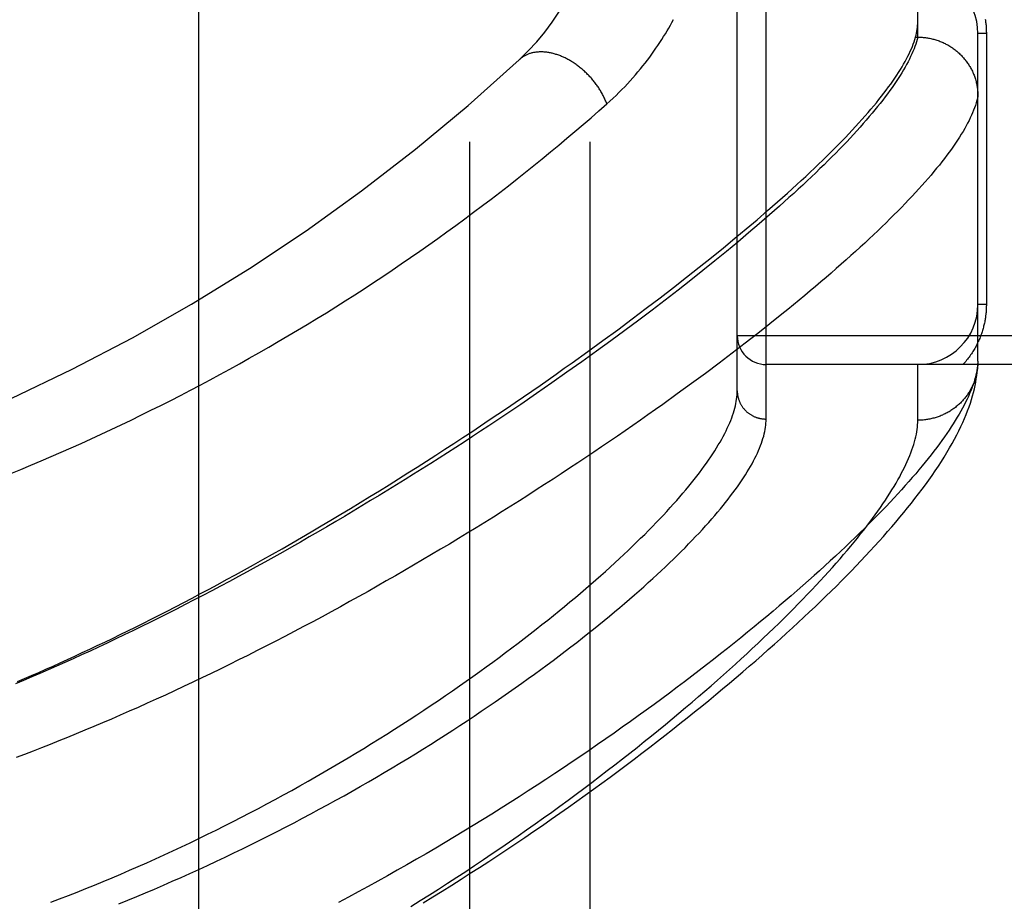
# Model space of a CAD drawing. Header units: inches. Extents: x 0 to 283, y 0 to 183.
# Tile 132 of 256: x 54.843 to 55.866, y 98.39 to 99.305. Entities that reach past the tile are written whole.
import ezdxf

# ---------------------------------------------------------------- set-up
doc = ezdxf.new("R2010")
doc.units = ezdxf.units.IN
doc.header["$LTSCALE"] = 15.583333
doc.header["$MEASUREMENT"] = 0
doc.linetypes.add('HIDDEN', pattern=[0.2, 0.1, -0.1])
for name, color, linetype in [('DEFAULT_2', 8, 'HIDDEN'), ('LEFTHAND_DOOR_ASSEMBLY', 7, 'CONTINUOUS'), ('SUBPANEL', 7, 'CONTINUOUS')]:
    doc.layers.add(name, color=color, linetype=linetype)

msp = doc.modelspace()

# ---------------------------------------------------------------- linework, layer by layer
at = {"layer": 'DEFAULT_2', "color": 8, "linetype": 'HIDDEN'}
msp.add_line((55.0293, 54.52), (55.0293, 123.624), dxfattribs=at)
at = {"layer": 'LEFTHAND_DOOR_ASSEMBLY', "color": 8, "linetype": 'HIDDEN'}
for p, q in [((55.6186, 98.8904), (55.6186, 100.0036)), ((55.5886, 98.9198), (55.5886, 99.9742)), ((55.7761, 99.287), (55.7761, 99.607)), ((55.7737, 99.287), (55.7761, 99.287)), ((55.7761, 99.287), (55.7772, 99.2869)), ((55.8386, 98.9504), (55.8386, 99.2907)), ((55.8474, 99.2907), (55.8386, 99.2907)), ((55.8474, 99.2907), (55.8474, 99.0095)), ((55.6199, 99.1068), (55.6304, 99.116)), ((55.6091, 99.0974), (55.6199, 99.1068)), ((55.6221, 99.1023), (55.6114, 99.0931)), ((55.5978, 99.0879), (55.6091, 99.0974)), ((55.6114, 99.0931), (55.6004, 99.0837)), ((55.5862, 99.0782), (55.5978, 99.0879)), ((55.6004, 99.0837), (55.589, 99.0741)), ((55.5742, 99.0683), (55.5862, 99.0782)), ((55.589, 99.0741), (55.5773, 99.0644)), ((55.5618, 99.0582), (55.5742, 99.0683)), ((55.5773, 99.0644), (55.5653, 99.0546)), ((55.549, 99.048), (55.5618, 99.0582)), ((55.5653, 99.0546), (55.5529, 99.0447)), ((55.5359, 99.0376), (55.549, 99.048)), ((55.5529, 99.0447), (55.5402, 99.0346)), ((55.5223, 99.027), (55.5359, 99.0376)), ((55.5402, 99.0346), (55.5272, 99.0244)), ((55.5084, 99.0163), (55.5223, 99.027)), ((55.5272, 99.0244), (55.5138, 99.014)), ((55.4941, 99.0054), (55.5084, 99.0163)), ((55.5138, 99.014), (55.5002, 99.0036)), ((55.8474, 99.0095), (55.8386, 99.0095)), ((55.4795, 98.9944), (55.4941, 99.0054)), ((55.5002, 99.0036), (55.4862, 98.9931)), ((55.6349, 98.9993), (55.6225, 98.9894)), ((55.4644, 98.9832), (55.4795, 98.9944)), ((55.4862, 98.9931), (55.4719, 98.9824)), ((55.6225, 98.9894), (55.6098, 98.9793)), ((55.449, 98.9719), (55.4644, 98.9832)), ((55.4719, 98.9824), (55.4572, 98.9717)), ((55.6098, 98.9793), (55.5967, 98.9692)), ((55.4332, 98.9605), (55.449, 98.9719)), ((55.4572, 98.9717), (55.4423, 98.9608)), ((55.5967, 98.9692), (55.5833, 98.9589)), ((56.6806, 98.977), (55.5886, 98.977)), ((55.4423, 98.9608), (55.4271, 98.9499)), ((55.5833, 98.9589), (55.5696, 98.9485)), ((55.4271, 98.9499), (55.4117, 98.939)), ((55.5696, 98.9485), (55.5555, 98.9379)), ((55.8386, 98.9504), (55.8385, 98.948)), ((55.4117, 98.939), (55.3959, 98.9279)), ((55.5555, 98.9379), (55.541, 98.9273)), ((56.6806, 98.947), (55.6186, 98.947)), ((55.7761, 98.8892), (55.7761, 98.947)), ((55.3959, 98.9279), (55.3799, 98.9169)), ((55.541, 98.9273), (55.5263, 98.9166)), ((55.3799, 98.9169), (55.3636, 98.9057))]:
    msp.add_line(p, q, dxfattribs=at)
for points in [[(55.8461, 99.3057), (55.8463, 99.3047), (55.8465, 99.3036), (55.8466, 99.3025), (55.8467, 99.3014), (55.8469, 99.3004), (55.847, 99.2993), (55.8471, 99.2982), (55.8471, 99.2972), (55.8472, 99.2961), (55.8473, 99.2951), (55.8473, 99.294), (55.8473, 99.2929), (55.8474, 99.2918), (55.8474, 99.2907)], [(55.4531, 99.2177), (55.4563, 99.2206), (55.4595, 99.2236), (55.4627, 99.2265), (55.4657, 99.2295), (55.4687, 99.2325), (55.4717, 99.2355), (55.4746, 99.2386), (55.4774, 99.2416), (55.4801, 99.2447), (55.4828, 99.2477), (55.4854, 99.2508), (55.488, 99.2539), (55.4905, 99.257), (55.4929, 99.26), (55.4953, 99.2631), (55.4976, 99.2662), (55.4998, 99.2693), (55.502, 99.2723), (55.5041, 99.2754), (55.5062, 99.2784), (55.5082, 99.2814), (55.5102, 99.2845), (55.512, 99.2875), (55.5139, 99.2905), (55.5157, 99.2935), (55.5174, 99.2964), (55.5191, 99.2994), (55.5207, 99.3023), (55.5223, 99.3053)], [(55.7737, 99.287), (55.7743, 99.2891), (55.7748, 99.2912), (55.7752, 99.2932), (55.7755, 99.2952), (55.7758, 99.2972), (55.7759, 99.2992), (55.776, 99.3011), (55.7761, 99.3029)], [(55.7761, 99.287), (55.7755, 99.2846), (55.7748, 99.2822), (55.774, 99.2797), (55.7731, 99.2772), (55.7722, 99.2747), (55.7711, 99.2721), (55.77, 99.2695), (55.7687, 99.2668), (55.7674, 99.2641), (55.766, 99.2614), (55.7645, 99.2586), (55.763, 99.2557), (55.7613, 99.2529), (55.7596, 99.2499), (55.7577, 99.247), (55.7558, 99.2439), (55.7538, 99.2409), (55.7517, 99.2378), (55.7495, 99.2346), (55.7472, 99.2314), (55.7448, 99.2282), (55.7423, 99.2249), (55.7398, 99.2216), (55.7371, 99.2182), (55.7344, 99.2148), (55.7316, 99.2114), (55.7287, 99.2079), (55.7257, 99.2044), (55.7226, 99.2008), (55.7194, 99.1972), (55.7162, 99.1935), (55.7128, 99.1898), (55.7094, 99.186), (55.7059, 99.1822), (55.7023, 99.1784), (55.6985, 99.1745), (55.6948, 99.1706), (55.6909, 99.1666), (55.6869, 99.1626), (55.6828, 99.1586), (55.6787, 99.1545), (55.6745, 99.1504), (55.6701, 99.1462), (55.6657, 99.142), (55.6612, 99.1377), (55.6566, 99.1334), (55.652, 99.1291), (55.6472, 99.1247), (55.6423, 99.1203), (55.6374, 99.1159), (55.6324, 99.1114), (55.6273, 99.1069), (55.6221, 99.1023)], [(55.6304, 99.116), (55.6355, 99.1205), (55.6406, 99.125), (55.6455, 99.1294), (55.6503, 99.1338), (55.655, 99.1381), (55.6597, 99.1424), (55.6642, 99.1467), (55.6687, 99.1509), (55.673, 99.1551), (55.6773, 99.1592), (55.6815, 99.1633), (55.6855, 99.1673), (55.6895, 99.1713), (55.6934, 99.1752), (55.6972, 99.1791), (55.701, 99.1829), (55.7046, 99.1867), (55.7081, 99.1905), (55.7115, 99.1942), (55.7149, 99.1979), (55.7181, 99.2015), (55.7213, 99.2051), (55.7244, 99.2086), (55.7274, 99.2121), (55.7303, 99.2155), (55.7331, 99.2189), (55.7358, 99.2222), (55.7384, 99.2255), (55.7409, 99.2288), (55.7434, 99.232), (55.7457, 99.2352), (55.748, 99.2383), (55.7502, 99.2414), (55.7523, 99.2444), (55.7543, 99.2474), (55.7562, 99.2503), (55.758, 99.2532), (55.7597, 99.2561), (55.7614, 99.2589), (55.7629, 99.2617), (55.7644, 99.2644), (55.7658, 99.2671), (55.7671, 99.2697), (55.7683, 99.2723), (55.7694, 99.2749), (55.7705, 99.2774), (55.7714, 99.2798), (55.7723, 99.2822), (55.773, 99.2846), (55.7737, 99.287)], [(55.7772, 99.2869), (55.7784, 99.2869), (55.7795, 99.2869), (55.7806, 99.2868), (55.7817, 99.2867), (55.7829, 99.2866), (55.784, 99.2865), (55.7851, 99.2863), (55.7862, 99.2862), (55.7873, 99.286), (55.7884, 99.2858), (55.7895, 99.2855), (55.7906, 99.2853), (55.7917, 99.285), (55.7928, 99.2847), (55.7939, 99.2844), (55.795, 99.2841), (55.796, 99.2838), (55.7971, 99.2834), (55.7982, 99.283), (55.7992, 99.2826), (55.8003, 99.2822), (55.8013, 99.2818), (55.8023, 99.2813), (55.8034, 99.2808), (55.8044, 99.2803), (55.8054, 99.2798), (55.8064, 99.2793), (55.8073, 99.2788), (55.8083, 99.2782), (55.8093, 99.2776), (55.8102, 99.277), (55.8112, 99.2764), (55.8121, 99.2758), (55.813, 99.2751), (55.8139, 99.2745), (55.8148, 99.2738), (55.8157, 99.2731), (55.8166, 99.2724), (55.8174, 99.2717), (55.8182, 99.2709), (55.8191, 99.2702), (55.8199, 99.2694), (55.8207, 99.2686), (55.8215, 99.2678), (55.8222, 99.267), (55.823, 99.2662), (55.8237, 99.2654), (55.8244, 99.2645), (55.8252, 99.2637), (55.8258, 99.2628), (55.8265, 99.2619), (55.8272, 99.261), (55.8278, 99.2601), (55.8284, 99.2592), (55.829, 99.2582), (55.8296, 99.2573), (55.8302, 99.2564), (55.8308, 99.2554), (55.8313, 99.2544), (55.8318, 99.2534), (55.8323, 99.2525), (55.8328, 99.2515), (55.8333, 99.2504), (55.8337, 99.2494), (55.8341, 99.2484), (55.8346, 99.2474), (55.8349, 99.2463), (55.8353, 99.2453), (55.8357, 99.2442), (55.836, 99.2432), (55.8363, 99.2421), (55.8366, 99.2411), (55.8369, 99.24), (55.8371, 99.2389), (55.8374, 99.2378), (55.8376, 99.2367), (55.8378, 99.2357), (55.8379, 99.2346), (55.8381, 99.2335), (55.8382, 99.2324), (55.8383, 99.2313), (55.8384, 99.2302), (55.8385, 99.2291), (55.8385, 99.228), (55.8386, 99.2269), (55.8386, 99.2258)], [(55.4531, 99.2177), (55.4527, 99.2187), (55.4523, 99.2197), (55.4519, 99.2206), (55.4515, 99.2216), (55.451, 99.2226), (55.4506, 99.2236), (55.4501, 99.2246), (55.4496, 99.2256), (55.4491, 99.2265), (55.4486, 99.2275), (55.4481, 99.2285), (55.4475, 99.2294), (55.447, 99.2304), (55.4464, 99.2314), (55.4458, 99.2323), (55.4452, 99.2333), (55.4446, 99.2342), (55.444, 99.2352), (55.4434, 99.2361), (55.4427, 99.237), (55.442, 99.2379), (55.4414, 99.2388), (55.4407, 99.2397), (55.44, 99.2406), (55.4393, 99.2415), (55.4385, 99.2424), (55.4378, 99.2433), (55.437, 99.2442), (55.4363, 99.245), (55.4355, 99.2459), (55.4347, 99.2467), (55.4339, 99.2475), (55.4331, 99.2483), (55.4323, 99.2492), (55.4315, 99.25), (55.4307, 99.2507), (55.4298, 99.2515), (55.429, 99.2523), (55.4281, 99.253), (55.4273, 99.2538), (55.4264, 99.2545), (55.4255, 99.2552), (55.4247, 99.2559), (55.4238, 99.2566), (55.4229, 99.2573), (55.422, 99.258), (55.4211, 99.2586), (55.4201, 99.2592), (55.4192, 99.2599), (55.4183, 99.2605), (55.4174, 99.2611), (55.4164, 99.2616), (55.4155, 99.2622), (55.4146, 99.2628), (55.4136, 99.2633), (55.4127, 99.2638), (55.4117, 99.2643), (55.4108, 99.2648), (55.4098, 99.2653), (55.4089, 99.2657), (55.4079, 99.2662), (55.4069, 99.2666), (55.406, 99.267), (55.405, 99.2674), (55.4041, 99.2678), (55.4031, 99.2681), (55.4021, 99.2685), (55.4012, 99.2688), (55.4002, 99.2691), (55.3993, 99.2694), (55.3983, 99.2697), (55.3974, 99.2699), (55.3964, 99.2702), (55.3955, 99.2704), (55.3945, 99.2706), (55.3936, 99.2708), (55.3927, 99.2709), (55.3917, 99.2711), (55.3908, 99.2712), (55.3899, 99.2713), (55.3889, 99.2714), (55.388, 99.2715), (55.3871, 99.2716), (55.3862, 99.2716), (55.3853, 99.2716), (55.3844, 99.2716), (55.3836, 99.2716), (55.3827, 99.2716), (55.3818, 99.2715), (55.381, 99.2715), (55.3801, 99.2714), (55.3793, 99.2713), (55.3784, 99.2711), (55.3776, 99.271), (55.3768, 99.2709), (55.376, 99.2707), (55.3752, 99.2705), (55.3744, 99.2703), (55.3736, 99.27), (55.3728, 99.2698), (55.3721, 99.2695), (55.3713, 99.2692), (55.3706, 99.2689), (55.3699, 99.2686), (55.3692, 99.2683), (55.3685, 99.2679), (55.3678, 99.2676), (55.3671, 99.2672), (55.3664, 99.2668), (55.3658, 99.2664), (55.3651, 99.2659), (55.3645, 99.2655), (55.3639, 99.265), (55.3633, 99.2646), (55.3627, 99.2641), (55.3622, 99.2635)], [(55.8386, 99.2258), (55.8381, 99.2234), (55.8374, 99.221), (55.8367, 99.2186), (55.8359, 99.2161), (55.8351, 99.2136), (55.8341, 99.2111), (55.833, 99.2085), (55.8319, 99.2058), (55.8306, 99.2032), (55.8293, 99.2004), (55.8279, 99.1977), (55.8264, 99.1948), (55.8248, 99.192), (55.8231, 99.1891), (55.8213, 99.1861), (55.8194, 99.1831), (55.8174, 99.1801), (55.8154, 99.177), (55.8132, 99.1739), (55.811, 99.1707), (55.8087, 99.1675), (55.8063, 99.1643), (55.8038, 99.161), (55.8012, 99.1576), (55.7985, 99.1542), (55.7957, 99.1508), (55.7928, 99.1473), (55.7899, 99.1438), (55.7868, 99.1402), (55.7837, 99.1366), (55.7804, 99.133), (55.7771, 99.1293), (55.7737, 99.1256), (55.7702, 99.1218), (55.7666, 99.118), (55.7629, 99.1141), (55.7591, 99.1102), (55.7552, 99.1063), (55.7513, 99.1023), (55.7472, 99.0982), (55.7431, 99.0942), (55.7388, 99.09), (55.7345, 99.0859), (55.7301, 99.0817), (55.7256, 99.0774), (55.721, 99.0732), (55.7163, 99.0688), (55.7115, 99.0645), (55.7066, 99.0601), (55.7016, 99.0556), (55.6966, 99.0511), (55.6914, 99.0466), (55.6862, 99.042), (55.6808, 99.0374), (55.6754, 99.0328), (55.6699, 99.0281), (55.6643, 99.0234), (55.6586, 99.0186), (55.6528, 99.0139), (55.6469, 99.009), (55.641, 99.0042), (55.6349, 98.9993)], [(54.834, 98.8339), (54.8445, 98.8382), (54.8549, 98.8426), (54.8653, 98.847), (54.8757, 98.8515), (54.8862, 98.856), (54.8966, 98.8606), (54.907, 98.8652), (54.9173, 98.8699), (54.9277, 98.8747), (54.9381, 98.8795), (54.9484, 98.8844), (54.9588, 98.8894), (54.9691, 98.8944), (54.9794, 98.8995), (54.9897, 98.9046), (55, 98.9098), (55.0102, 98.915), (55.0205, 98.9204), (55.0307, 98.9257), (55.0409, 98.9312), (55.0511, 98.9366), (55.0613, 98.9422), (55.0714, 98.9478), (55.0816, 98.9535), (55.0917, 98.9592), (55.1018, 98.965), (55.1118, 98.9708), (55.1218, 98.9767), (55.1318, 98.9826), (55.1418, 98.9886), (55.1517, 98.9947), (55.1617, 99.0008), (55.1715, 99.007), (55.1814, 99.0132), (55.1912, 99.0195), (55.2009, 99.0258), (55.2107, 99.0321), (55.2204, 99.0386), (55.23, 99.045), (55.2396, 99.0515), (55.2492, 99.0581), (55.2587, 99.0647), (55.2681, 99.0713), (55.2776, 99.078), (55.2869, 99.0847), (55.2962, 99.0915), (55.3055, 99.0983), (55.3147, 99.1051), (55.3238, 99.112), (55.3329, 99.1189), (55.3419, 99.1258), (55.3509, 99.1327), (55.3598, 99.1397), (55.3686, 99.1467), (55.3773, 99.1537), (55.386, 99.1607), (55.3946, 99.1678), (55.4031, 99.1748), (55.4116, 99.1819), (55.42, 99.189), (55.4284, 99.1962), (55.4367, 99.2033), (55.4449, 99.2105), (55.4531, 99.2177)], [(55.8474, 99.0095), (55.8474, 99.0084), (55.8473, 99.0074), (55.8473, 99.0063), (55.8473, 99.0052), (55.8472, 99.0042), (55.8472, 99.0031), (55.8471, 99.0021), (55.847, 99.001), (55.8469, 98.9999), (55.8468, 98.9988), (55.8466, 98.9978), (55.8465, 98.9967), (55.8463, 98.9956), (55.8462, 98.9945), (55.846, 98.9934), (55.8458, 98.9923), (55.8456, 98.9912), (55.8453, 98.9901), (55.8451, 98.989), (55.8448, 98.9879), (55.8445, 98.9868), (55.8443, 98.9857), (55.8439, 98.9846), (55.8436, 98.9834), (55.8433, 98.9823), (55.8429, 98.9811), (55.8425, 98.98), (55.8422, 98.9789), (55.8417, 98.9777), (55.8413, 98.9765), (55.8409, 98.9754), (55.8404, 98.9742), (55.8399, 98.9731), (55.8394, 98.9719), (55.8389, 98.9708), (55.8383, 98.9696), (55.8378, 98.9684), (55.8372, 98.9673), (55.8366, 98.9661), (55.836, 98.965), (55.8353, 98.9638), (55.8346, 98.9627), (55.834, 98.9615), (55.8333, 98.9604), (55.8325, 98.9592), (55.8318, 98.9581), (55.831, 98.957), (55.8302, 98.9558), (55.8294, 98.9547), (55.8286, 98.9536), (55.8277, 98.9525), (55.8268, 98.9514), (55.8259, 98.9503), (55.825, 98.9492), (55.824, 98.9481), (55.8231, 98.947)], [(54.8408, 98.6179), (54.8481, 98.621), (54.8555, 98.6242), (54.8629, 98.6274), (54.8703, 98.6307), (54.8778, 98.634), (54.8853, 98.6374), (54.8929, 98.6409), (54.9005, 98.6444), (54.9082, 98.6479), (54.9159, 98.6515), (54.9237, 98.6552), (54.9315, 98.6589), (54.9394, 98.6627), (54.9474, 98.6666), (54.9554, 98.6705), (54.9634, 98.6745), (54.9716, 98.6785), (54.9798, 98.6826), (54.9881, 98.6868), (54.9965, 98.6911), (55.005, 98.6955), (55.0136, 98.7), (55.0223, 98.7046), (55.0311, 98.7092), (55.04, 98.7139), (55.049, 98.7188), (55.0581, 98.7237), (55.0673, 98.7287), (55.0767, 98.7339), (55.0862, 98.7392), (55.0959, 98.7446), (55.1057, 98.7502), (55.1157, 98.7558), (55.1257, 98.7616), (55.1358, 98.7674), (55.146, 98.7734), (55.1563, 98.7794), (55.1665, 98.7855), (55.1767, 98.7916), (55.1868, 98.7977), (55.1969, 98.8038), (55.207, 98.8099), (55.2169, 98.816), (55.2268, 98.8222), (55.2366, 98.8283), (55.2464, 98.8345), (55.2561, 98.8406), (55.2657, 98.8468), (55.2753, 98.8529), (55.2848, 98.859), (55.2942, 98.8651), (55.3035, 98.8712), (55.3127, 98.8773), (55.3219, 98.8834), (55.331, 98.8895), (55.34, 98.8955), (55.3489, 98.9015), (55.3577, 98.9076), (55.3665, 98.9135), (55.3751, 98.9195), (55.3837, 98.9254), (55.3922, 98.9313), (55.4006, 98.9372), (55.4089, 98.9431), (55.4171, 98.9489), (55.4332, 98.9605)], [(55.8386, 98.9504), (55.8384, 98.9481), (55.8382, 98.9457), (55.8379, 98.9433), (55.8375, 98.9409), (55.837, 98.9384), (55.8364, 98.9359), (55.8358, 98.9333), (55.835, 98.9307), (55.8342, 98.928), (55.8333, 98.9253), (55.8322, 98.9226), (55.8311, 98.9197), (55.8299, 98.9169), (55.8287, 98.914), (55.8273, 98.911), (55.8258, 98.908), (55.8243, 98.905), (55.8226, 98.9019), (55.8209, 98.8987), (55.8191, 98.8955), (55.8171, 98.8923), (55.8151, 98.889), (55.813, 98.8856), (55.8108, 98.8823), (55.8086, 98.8788), (55.8062, 98.8753), (55.8037, 98.8718), (55.8012, 98.8682), (55.7985, 98.8646), (55.7958, 98.8609), (55.7929, 98.8571), (55.79, 98.8534), (55.7869, 98.8495), (55.7838, 98.8456), (55.7806, 98.8417), (55.7773, 98.8377), (55.7739, 98.8337), (55.7704, 98.8296), (55.7668, 98.8255), (55.7631, 98.8213), (55.7593, 98.8171), (55.7554, 98.8128), (55.7514, 98.8085), (55.7473, 98.8041), (55.7431, 98.7997), (55.7388, 98.7953), (55.7344, 98.7908), (55.7299, 98.7862), (55.7254, 98.7816), (55.7207, 98.7769), (55.7159, 98.7722), (55.711, 98.7675), (55.706, 98.7627), (55.701, 98.7579), (55.6958, 98.753), (55.6905, 98.748), (55.6851, 98.7431), (55.6796, 98.738), (55.6741, 98.733), (55.6684, 98.7279), (55.6626, 98.7227), (55.6567, 98.7175), (55.6507, 98.7123), (55.6447, 98.707), (55.6385, 98.7017), (55.6322, 98.6964), (55.6258, 98.691), (55.6193, 98.6855), (55.6127, 98.6801), (55.606, 98.6746), (55.5993, 98.669), (55.5924, 98.6634), (55.5854, 98.6578), (55.5783, 98.6522), (55.5711, 98.6465), (55.5638, 98.6408), (55.5565, 98.6351), (55.549, 98.6293), (55.5414, 98.6235), (55.5338, 98.6177), (55.526, 98.6119), (55.5182, 98.606), (55.5102, 98.6001), (55.5022, 98.5942), (55.494, 98.5883), (55.4858, 98.5823), (55.4775, 98.5764), (55.4691, 98.5704), (55.4606, 98.5644), (55.4521, 98.5584), (55.4434, 98.5524), (55.4347, 98.5464), (55.4259, 98.5404), (55.417, 98.5344), (55.408, 98.5283), (55.3989, 98.5223), (55.3898, 98.5163), (55.3806, 98.5103), (55.3714, 98.5043), (55.362, 98.4983), (55.3526, 98.4923), (55.3432, 98.4863), (55.3336, 98.4803), (55.324, 98.4744), (55.3144, 98.4684), (55.3047, 98.4625), (55.2949, 98.4566), (55.2851, 98.4508), (55.2753, 98.4449), (55.2654, 98.4391), (55.2554, 98.4334), (55.2454, 98.4276), (55.2354, 98.4219), (55.2253, 98.4162), (55.2152, 98.4106), (55.2051, 98.405), (55.1949, 98.3995), (55.1847, 98.394), (55.1745, 98.3885)], [(55.2624, 98.3882), (55.2723, 98.3943), (55.2821, 98.4003), (55.2919, 98.4065), (55.3016, 98.4126), (55.3112, 98.4188), (55.3208, 98.425), (55.3304, 98.4312), (55.3399, 98.4374), (55.3493, 98.4436), (55.3586, 98.4499), (55.3679, 98.4561), (55.3771, 98.4624), (55.3862, 98.4686), (55.3953, 98.4749), (55.4043, 98.4812), (55.4132, 98.4874), (55.422, 98.4937), (55.4307, 98.5), (55.4394, 98.5062), (55.448, 98.5125), (55.4565, 98.5187), (55.4649, 98.5249), (55.4732, 98.5311), (55.4815, 98.5374), (55.4896, 98.5435), (55.4977, 98.5497), (55.5057, 98.5559), (55.5135, 98.562), (55.5213, 98.5681), (55.529, 98.5742), (55.5367, 98.5803), (55.5442, 98.5863), (55.5516, 98.5923), (55.559, 98.5983), (55.5662, 98.6043), (55.5734, 98.6102), (55.5804, 98.6161), (55.5874, 98.622), (55.5942, 98.6279), (55.601, 98.6337), (55.6077, 98.6395), (55.6143, 98.6453), (55.6208, 98.651), (55.6272, 98.6567), (55.6335, 98.6623), (55.6397, 98.668), (55.6458, 98.6736), (55.6519, 98.6791), (55.6578, 98.6847), (55.6637, 98.6902), (55.6694, 98.6956), (55.6751, 98.701), (55.6806, 98.7064), (55.6861, 98.7118), (55.6915, 98.7171), (55.6968, 98.7224), (55.702, 98.7277), (55.7071, 98.7329), (55.7121, 98.7381), (55.717, 98.7433), (55.7219, 98.7484), (55.7266, 98.7535), (55.7313, 98.7586), (55.7359, 98.7636), (55.7404, 98.7686), (55.7448, 98.7736), (55.7491, 98.7786), (55.7533, 98.7835), (55.7575, 98.7884), (55.7615, 98.7933), (55.7655, 98.7982), (55.7694, 98.803), (55.7732, 98.8079), (55.7769, 98.8127), (55.7805, 98.8175), (55.7841, 98.8223), (55.7875, 98.8271), (55.7909, 98.8319), (55.7942, 98.8367), (55.7975, 98.8415), (55.8006, 98.8463), (55.8036, 98.851), (55.8064, 98.8557), (55.8092, 98.8604), (55.8118, 98.865), (55.8143, 98.8695), (55.8166, 98.8739), (55.8188, 98.8783), (55.8209, 98.8826), (55.8228, 98.8868), (55.8246, 98.891), (55.8263, 98.895), (55.8279, 98.899), (55.8293, 98.903), (55.8307, 98.9069), (55.8319, 98.9107), (55.833, 98.9144), (55.834, 98.9181), (55.8349, 98.9217), (55.8357, 98.9253), (55.8363, 98.9287), (55.8369, 98.9322), (55.8374, 98.9355), (55.8378, 98.9388), (55.8381, 98.9419), (55.8384, 98.945), (55.8385, 98.948)], [(55.8385, 98.947), (55.8384, 98.9459), (55.8383, 98.9448), (55.8382, 98.9437), (55.8381, 98.9426), (55.8379, 98.9415), (55.8377, 98.9404), (55.8375, 98.9393), (55.8373, 98.9382), (55.8371, 98.9371), (55.8368, 98.936), (55.8366, 98.9349), (55.8363, 98.9338), (55.8359, 98.9327), (55.8356, 98.9317), (55.8352, 98.9306), (55.8349, 98.9296), (55.8345, 98.9285), (55.834, 98.9275), (55.8336, 98.9264), (55.8331, 98.9254), (55.8327, 98.9244), (55.8322, 98.9234), (55.8317, 98.9224), (55.8311, 98.9214), (55.8306, 98.9204), (55.83, 98.9194), (55.8294, 98.9185), (55.8288, 98.9175), (55.8282, 98.9166), (55.8276, 98.9157), (55.8269, 98.9148), (55.8262, 98.9139), (55.8256, 98.913), (55.8248, 98.9121), (55.8241, 98.9112), (55.8234, 98.9104), (55.8226, 98.9095), (55.8219, 98.9087), (55.8211, 98.9079), (55.8203, 98.9071), (55.8195, 98.9063), (55.8186, 98.9055), (55.8178, 98.9048), (55.8169, 98.9041), (55.8161, 98.9033), (55.8152, 98.9026), (55.8143, 98.9019), (55.8134, 98.9013), (55.8124, 98.9006), (55.8115, 98.9), (55.8106, 98.8993), (55.8096, 98.8987), (55.8086, 98.8981), (55.8077, 98.8976), (55.8067, 98.897), (55.8057, 98.8965), (55.8047, 98.8959), (55.8036, 98.8954), (55.8026, 98.895), (55.8016, 98.8945), (55.8005, 98.894), (55.7995, 98.8936), (55.7984, 98.8932), (55.7973, 98.8928), (55.7963, 98.8924), (55.7952, 98.8921), (55.7941, 98.8918), (55.793, 98.8915), (55.7919, 98.8912), (55.7908, 98.8909), (55.7897, 98.8906), (55.7886, 98.8904), (55.7874, 98.8902), (55.7863, 98.89), (55.7852, 98.8898), (55.7841, 98.8897), (55.7829, 98.8895), (55.7818, 98.8894), (55.7806, 98.8893), (55.7795, 98.8893), (55.7784, 98.8892), (55.7772, 98.8892), (55.7761, 98.8892)], [(54.8755, 98.3887), (54.8846, 98.3922), (54.8937, 98.3957), (54.9028, 98.3993), (54.9119, 98.4029), (54.921, 98.4066), (54.93, 98.4103), (54.9391, 98.4141), (54.9482, 98.418), (54.9573, 98.4219), (54.9663, 98.4258), (54.9754, 98.4298), (54.9844, 98.4339), (54.9934, 98.438), (55.0024, 98.4422), (55.0114, 98.4464), (55.0203, 98.4506), (55.0293, 98.4549), (55.0382, 98.4593), (55.0471, 98.4637), (55.056, 98.4681), (55.0648, 98.4726), (55.0736, 98.4771), (55.0824, 98.4816), (55.0911, 98.4862), (55.0998, 98.4908), (55.1085, 98.4955), (55.1171, 98.5002), (55.1257, 98.5049), (55.1342, 98.5097), (55.1427, 98.5144), (55.1511, 98.5192), (55.1595, 98.5241), (55.1678, 98.5289), (55.1761, 98.5338), (55.1843, 98.5387), (55.1925, 98.5436), (55.2006, 98.5485), (55.2087, 98.5535), (55.2166, 98.5584), (55.2246, 98.5634), (55.2324, 98.5684), (55.2402, 98.5734), (55.2479, 98.5783), (55.2556, 98.5833), (55.2631, 98.5883), (55.2706, 98.5933), (55.2781, 98.5983), (55.2854, 98.6033), (55.2927, 98.6083), (55.2999, 98.6133), (55.307, 98.6183), (55.314, 98.6232), (55.321, 98.6282), (55.3278, 98.6332), (55.3346, 98.6381), (55.3413, 98.643), (55.3479, 98.6479), (55.3544, 98.6528), (55.3609, 98.6577), (55.3672, 98.6625), (55.3735, 98.6674), (55.3797, 98.6722), (55.3857, 98.677), (55.3917, 98.6817), (55.3976, 98.6865), (55.4035, 98.6912), (55.4092, 98.6959), (55.4148, 98.7005), (55.4204, 98.7052), (55.4258, 98.7098), (55.4312, 98.7144), (55.4364, 98.7189), (55.4416, 98.7234), (55.4467, 98.7279), (55.4517, 98.7323), (55.4566, 98.7367), (55.4614, 98.7411), (55.4661, 98.7455), (55.4707, 98.7498), (55.4752, 98.754), (55.4796, 98.7583), (55.484, 98.7625), (55.4882, 98.7666), (55.4924, 98.7707), (55.4964, 98.7748), (55.5004, 98.7789), (55.5043, 98.7829), (55.5081, 98.7868), (55.5118, 98.7907), (55.5154, 98.7946), (55.5189, 98.7985), (55.5223, 98.8023), (55.5257, 98.806), (55.5289, 98.8098), (55.5321, 98.8134), (55.5352, 98.8171), (55.5381, 98.8207), (55.541, 98.8242), (55.5438, 98.8277), (55.5465, 98.8312), (55.5492, 98.8346), (55.5517, 98.838), (55.5542, 98.8414), (55.5565, 98.8447), (55.5588, 98.8479), (55.561, 98.8511), (55.5631, 98.8543), (55.5651, 98.8574), (55.5671, 98.8605), (55.5689, 98.8636), (55.5707, 98.8666), (55.5724, 98.8695), (55.574, 98.8724), (55.5755, 98.8753), (55.5769, 98.8781), (55.5782, 98.8809), (55.5795, 98.8837), (55.5807, 98.8864), (55.5818, 98.889), (55.5828, 98.8917), (55.5837, 98.8942), (55.5846, 98.8968), (55.5853, 98.8993), (55.586, 98.9017), (55.5866, 98.9041), (55.5871, 98.9065), (55.5876, 98.9088), (55.5879, 98.9111), (55.5882, 98.9133), (55.5884, 98.9155), (55.5885, 98.9177), (55.5886, 98.9198)], [(55.5886, 98.9198), (55.5886, 98.9192), (55.5886, 98.9185), (55.5886, 98.9179), (55.5887, 98.9172), (55.5888, 98.9166), (55.5888, 98.916), (55.5889, 98.9153), (55.589, 98.9147), (55.5892, 98.9141), (55.5893, 98.9134), (55.5894, 98.9128), (55.5896, 98.9122), (55.5898, 98.9116), (55.59, 98.911), (55.5902, 98.9104), (55.5904, 98.9098), (55.5906, 98.9092), (55.5909, 98.9086), (55.5911, 98.908), (55.5914, 98.9074), (55.5917, 98.9068), (55.592, 98.9062), (55.5923, 98.9057), (55.5926, 98.9051), (55.5929, 98.9046), (55.5933, 98.904), (55.5936, 98.9035), (55.594, 98.9029), (55.5944, 98.9024), (55.5948, 98.9019), (55.5952, 98.9014), (55.5956, 98.9009), (55.596, 98.9004), (55.5965, 98.8999), (55.5969, 98.8995), (55.5974, 98.899), (55.5978, 98.8986), (55.5983, 98.8981), (55.5988, 98.8977), (55.5993, 98.8973), (55.5998, 98.8969), (55.6003, 98.8965), (55.6008, 98.8961), (55.6014, 98.8957), (55.6019, 98.8954), (55.6025, 98.895), (55.603, 98.8947), (55.6036, 98.8944), (55.6042, 98.894), (55.6047, 98.8937), (55.6053, 98.8934), (55.6059, 98.8932), (55.6065, 98.8929), (55.6071, 98.8927), (55.6077, 98.8924), (55.6083, 98.8922), (55.6089, 98.892), (55.6096, 98.8918), (55.6102, 98.8916), (55.6108, 98.8914), (55.6115, 98.8913), (55.6121, 98.8911), (55.6127, 98.891), (55.6134, 98.8909), (55.614, 98.8908), (55.6147, 98.8907), (55.6153, 98.8906), (55.616, 98.8905), (55.6166, 98.8905), (55.6173, 98.8904), (55.6179, 98.8904), (55.6186, 98.8904)], [(55.5263, 98.9166), (55.5112, 98.9057), (55.5035, 98.9003), (55.4958, 98.8948), (55.4879, 98.8893), (55.4801, 98.8838), (55.4721, 98.8783), (55.464, 98.8728), (55.4559, 98.8672), (55.4477, 98.8616), (55.4395, 98.8561), (55.4312, 98.8505), (55.4228, 98.8449), (55.4143, 98.8393), (55.4058, 98.8337), (55.3972, 98.828), (55.3885, 98.8224), (55.3798, 98.8168), (55.371, 98.8112), (55.3622, 98.8055), (55.3533, 98.7999), (55.3444, 98.7943), (55.3354, 98.7887), (55.3263, 98.7831), (55.3172, 98.7775), (55.3081, 98.7719), (55.2989, 98.7663), (55.2897, 98.7607), (55.2804, 98.7552), (55.2711, 98.7497), (55.2617, 98.7441), (55.2524, 98.7387), (55.243, 98.7332), (55.2335, 98.7277), (55.224, 98.7223), (55.2145, 98.7169), (55.205, 98.7115), (55.1955, 98.7062), (55.1859, 98.7009), (55.1763, 98.6956), (55.1668, 98.6904), (55.1572, 98.6852), (55.1476, 98.68), (55.1379, 98.6749), (55.1283, 98.6698), (55.1187, 98.6648), (55.1091, 98.6598), (55.0995, 98.6549), (55.0898, 98.65), (55.0802, 98.6451), (55.0706, 98.6403), (55.0611, 98.6356), (55.0515, 98.6309), (55.0419, 98.6262), (55.0324, 98.6216), (55.0229, 98.6171), (55.0134, 98.6126), (55.0039, 98.6082), (54.9945, 98.6038), (54.9851, 98.5995), (54.9757, 98.5953), (54.9663, 98.5911), (54.957, 98.587), (54.9477, 98.5829), (54.9385, 98.5789), (54.9293, 98.575), (54.9201, 98.5711), (54.9109, 98.5673), (54.9018, 98.5635), (54.8928, 98.5598), (54.8838, 98.5562), (54.8748, 98.5526), (54.8659, 98.5491), (54.857, 98.5457), (54.8482, 98.5423), (54.8394, 98.539)], [(55.3636, 98.9057), (55.3471, 98.8946), (55.3388, 98.889), (55.3304, 98.8834), (55.3219, 98.8778), (55.3134, 98.8722), (55.3048, 98.8666), (55.2962, 98.861), (55.2875, 98.8555), (55.2788, 98.8499), (55.2701, 98.8443), (55.2613, 98.8388), (55.2524, 98.8332), (55.2436, 98.8277), (55.2346, 98.8221), (55.2257, 98.8166), (55.2167, 98.8111), (55.2077, 98.8057), (55.1987, 98.8002), (55.1896, 98.7948), (55.1805, 98.7894), (55.1714, 98.784), (55.1623, 98.7786), (55.1531, 98.7733), (55.1439, 98.768), (55.1348, 98.7627), (55.1256, 98.7575), (55.1164, 98.7523), (55.1072, 98.7471), (55.0979, 98.742), (55.0887, 98.7369), (55.0795, 98.7319), (55.0703, 98.7269), (55.0611, 98.7219), (55.0519, 98.717), (55.0427, 98.7122), (55.0335, 98.7073), (55.0244, 98.7026), (55.0152, 98.6979), (55.0061, 98.6932), (54.997, 98.6886), (54.9879, 98.684), (54.9789, 98.6795), (54.9698, 98.6751), (54.9608, 98.6707), (54.9518, 98.6664), (54.9429, 98.6621), (54.934, 98.6579), (54.9251, 98.6537), (54.9163, 98.6496), (54.9075, 98.6456), (54.8987, 98.6416), (54.89, 98.6377), (54.8814, 98.6339), (54.8727, 98.6301), (54.8641, 98.6263), (54.8556, 98.6227), (54.8471, 98.6191), (54.8387, 98.6155)], [(54.9461, 98.3871), (54.9554, 98.3909), (54.9647, 98.3947), (54.9739, 98.3986), (54.9832, 98.4025), (54.9924, 98.4065), (55.0017, 98.4105), (55.0109, 98.4146), (55.02, 98.4187), (55.0292, 98.4228), (55.0384, 98.427), (55.0475, 98.4313), (55.0566, 98.4356), (55.0656, 98.4399), (55.0747, 98.4443), (55.0837, 98.4487), (55.0927, 98.4531), (55.1016, 98.4576), (55.1105, 98.4622), (55.1194, 98.4667), (55.1282, 98.4713), (55.137, 98.4759), (55.1457, 98.4806), (55.1544, 98.4853), (55.163, 98.49), (55.1716, 98.4947), (55.1801, 98.4994), (55.1886, 98.5042), (55.197, 98.509), (55.2054, 98.5138), (55.2137, 98.5186), (55.2219, 98.5235), (55.2301, 98.5283), (55.2382, 98.5332), (55.2462, 98.5381), (55.2542, 98.543), (55.2621, 98.5478), (55.27, 98.5527), (55.2777, 98.5576), (55.2854, 98.5625), (55.293, 98.5674), (55.3005, 98.5723), (55.308, 98.5772), (55.3154, 98.5821), (55.3226, 98.587), (55.3299, 98.5919), (55.337, 98.5967), (55.344, 98.6016), (55.351, 98.6064), (55.3579, 98.6113), (55.3647, 98.6161), (55.3714, 98.6209), (55.378, 98.6257), (55.3845, 98.6304), (55.391, 98.6352), (55.3973, 98.6399), (55.4036, 98.6446), (55.4097, 98.6493), (55.4158, 98.654), (55.4218, 98.6586), (55.4277, 98.6632), (55.4335, 98.6678), (55.4392, 98.6724), (55.4449, 98.6769), (55.4504, 98.6814), (55.4558, 98.6859), (55.4612, 98.6903), (55.4665, 98.6948), (55.4716, 98.6991), (55.4767, 98.7035), (55.4817, 98.7078), (55.4866, 98.7121), (55.4914, 98.7164), (55.4961, 98.7206), (55.5007, 98.7248), (55.5052, 98.7289), (55.5096, 98.733), (55.514, 98.7371), (55.5182, 98.7411), (55.5223, 98.7451), (55.5264, 98.7491), (55.5304, 98.753), (55.5343, 98.7569), (55.538, 98.7608), (55.5417, 98.7646), (55.5453, 98.7684), (55.5489, 98.7721), (55.5523, 98.7758), (55.5556, 98.7795), (55.5589, 98.7831), (55.562, 98.7867), (55.5651, 98.7902), (55.5681, 98.7937), (55.571, 98.7971), (55.5738, 98.8006), (55.5765, 98.8039), (55.5791, 98.8073), (55.5816, 98.8106), (55.5841, 98.8138), (55.5865, 98.817), (55.5887, 98.8202), (55.5909, 98.8233), (55.593, 98.8264), (55.5951, 98.8295), (55.597, 98.8325), (55.5989, 98.8355), (55.6006, 98.8384), (55.6023, 98.8413), (55.6039, 98.8441), (55.6054, 98.8469), (55.6069, 98.8497), (55.6082, 98.8524), (55.6095, 98.8551), (55.6106, 98.8577), (55.6117, 98.8603), (55.6128, 98.8629), (55.6137, 98.8654), (55.6145, 98.8679), (55.6153, 98.8703), (55.616, 98.8727), (55.6166, 98.875), (55.6171, 98.8774), (55.6176, 98.8796), (55.6179, 98.8819), (55.6182, 98.8841), (55.6184, 98.8862), (55.6185, 98.8883), (55.6186, 98.8904)], [(55.2496, 98.3845), (55.2592, 98.3905), (55.2688, 98.3965), (55.2783, 98.4025), (55.2877, 98.4086), (55.2971, 98.4147), (55.3065, 98.4208), (55.3157, 98.4269), (55.3249, 98.4331), (55.3341, 98.4392), (55.3431, 98.4454), (55.3521, 98.4516), (55.361, 98.4577), (55.3698, 98.4639), (55.3786, 98.4701), (55.3873, 98.4763), (55.3958, 98.4824), (55.4043, 98.4886), (55.4128, 98.4947), (55.4211, 98.5009), (55.4293, 98.507), (55.4375, 98.5132), (55.4456, 98.5193), (55.4535, 98.5254), (55.4614, 98.5314), (55.4692, 98.5375), (55.4769, 98.5435), (55.4845, 98.5495), (55.492, 98.5555), (55.4994, 98.5614), (55.5067, 98.5674), (55.5139, 98.5733), (55.521, 98.5791), (55.528, 98.585), (55.5349, 98.5908), (55.5417, 98.5965), (55.5484, 98.6023), (55.555, 98.608), (55.5615, 98.6136), (55.5679, 98.6193), (55.5743, 98.6248), (55.5805, 98.6304), (55.5866, 98.6359), (55.5926, 98.6414), (55.5985, 98.6468), (55.6042, 98.6521), (55.6099, 98.6575), (55.6155, 98.6628), (55.621, 98.668), (55.6264, 98.6732), (55.6317, 98.6783), (55.6369, 98.6834), (55.642, 98.6885), (55.647, 98.6935), (55.6519, 98.6985), (55.6566, 98.7034), (55.6613, 98.7082), (55.6659, 98.7131), (55.6704, 98.7178), (55.6748, 98.7225), (55.6791, 98.7272), (55.6833, 98.7318), (55.6874, 98.7364), (55.6914, 98.7409), (55.6953, 98.7454), (55.6991, 98.7498), (55.7028, 98.7541), (55.7064, 98.7584), (55.7099, 98.7627), (55.7134, 98.7669), (55.7167, 98.7711), (55.7199, 98.7752), (55.723, 98.7792), (55.7261, 98.7832), (55.729, 98.7872), (55.7319, 98.7911), (55.7347, 98.7949), (55.7373, 98.7987), (55.7399, 98.8025), (55.7424, 98.8062), (55.7448, 98.8098), (55.7471, 98.8134), (55.7493, 98.8169), (55.7514, 98.8204), (55.7535, 98.8239), (55.7554, 98.8273), (55.7573, 98.8306), (55.759, 98.8339), (55.7607, 98.8371), (55.7623, 98.8403), (55.7638, 98.8434), (55.7652, 98.8465), (55.7665, 98.8496), (55.7678, 98.8525), (55.7689, 98.8555), (55.77, 98.8584), (55.771, 98.8612), (55.7719, 98.864), (55.7727, 98.8667), (55.7734, 98.8694), (55.774, 98.8721), (55.7746, 98.8746), (55.775, 98.8772), (55.7754, 98.8797), (55.7757, 98.8821), (55.7759, 98.8845), (55.776, 98.8869), (55.7761, 98.8892)]]:
    msp.add_lwpolyline(points, dxfattribs=at)
for centre, radius, start, end in [((55.1923, 99.447), 0.25, 312.7959, 47.2041), ((55.7761, 99.2907), 0.0625, 0, 90), ((54.0034, 100.7311), 2, 280.3342, 312.7959), ((55.7761, 99.0095), 0.0625, 270, 360), ((55.6186, 98.977), 0.03, 180, 270)]:
    msp.add_arc(centre, radius, start, end, dxfattribs=at)
at = {"layer": 'SUBPANEL', "color": 8, "linetype": 'HIDDEN'}
for p, q in [((55.3106, 57.1032), (55.3106, 121.0407)), ((55.4356, 57.1032), (55.4356, 121.0407))]:
    msp.add_line(p, q, dxfattribs=at)

doc.saveas('drawing.dxf')
